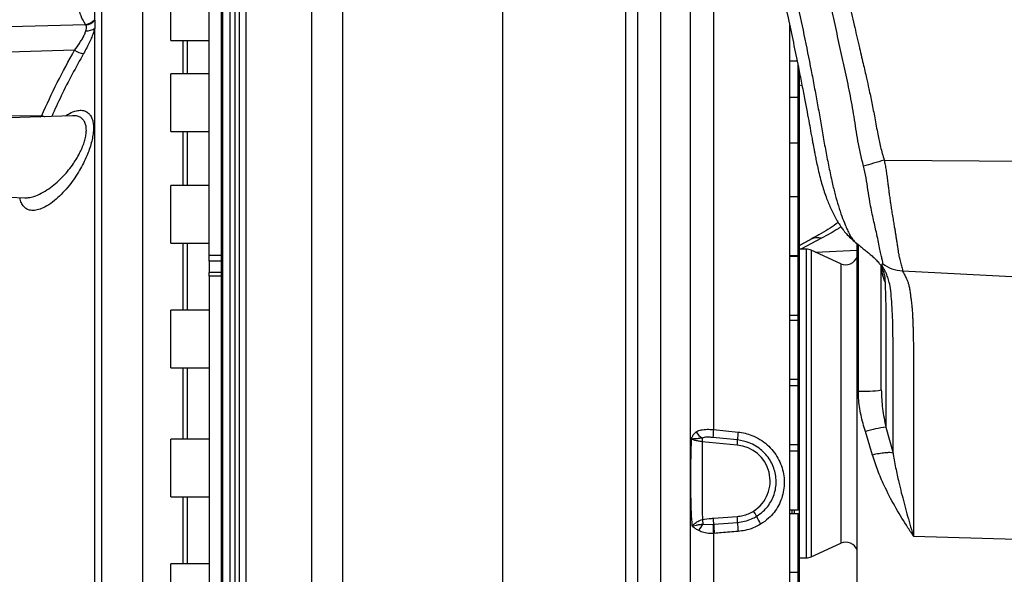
# Model space of a CAD drawing. Extents: x 0 to 8410, y 0 to 5940.
# Tile 20 of 161: x 652 to 1060, y 2462 to 2692. Entities that reach past the tile are written whole.
import ezdxf

# ---------------------------------------------------------------- set-up
doc = ezdxf.new("R2010")
doc.units = 0
doc.header["$LTSCALE"] = 10
doc.layers.get('0').update_dxf_attribs({"linetype": 'CONTINUOUS'})
doc.styles.add('SLDTEXTSTYLE0', font='TXT', dxfattribs={"width": 0.605})
doc.dimstyles.new('SLDDIMSTYLE1', dxfattribs={"dimtxt": 50, "dimasz": 50, "dimexe": 0, "dimexo": 0.0625, "dimgap": 12.5, "dimtad": 1, "dimdec": 1, "dimrnd": 1e-09, "dimzin": 12, "dimtxsty": 'SLDTEXTSTYLE0', "dimsah": 1, "dimcen": 0.09, "dimazin": 3, "dimtfac": 1, "dimtofl": 0, "dimtmove": 0, "dimatfit": 3, "dimtolj": 1, "dimtzin": 12})

# ---------------------------------------------------------------- blocks, each defined once
blk = doc.blocks.new('_D_20')
at = {"color": 7, "linetype": 'CONTINUOUS'}
for p, q in [((286.65, 2500.02), (286.65, 1272.39)), ((1938.65, 2492.02), (1938.65, 1272.39)), ((1938.65, 1287.39), (286.65, 1287.39))]:
    blk.add_line(p, q, dxfattribs=at)
for points in [[(286.65, 1287.39), (336.65, 1279.89), (336.65, 1294.89)], [(1938.65, 1287.39), (1888.65, 1294.89), (1888.65, 1279.89)]]:
    blk.add_solid(points, dxfattribs=at)
at = {"color": 7, "linetype": 'CONTINUOUS', "insert": (1036.26, 1351.84), "char_height": 50, "attachment_point": 1, "style": 'SLDTEXTSTYLE0'}
blk.add_mtext('1652', dxfattribs=at)

msp = doc.modelspace()

# ---------------------------------------------------------------- linework, layer by layer
at = {"color": 8, "linetype": 'CONTINUOUS'}
for p, q in [((902.822515, 2419.262518), (902.822515, 2836.698224)), ((738.752117, 2533.021738), (738.752117, 2771.287014)), ((740.684589, 2772.771766), (740.684589, 2533.021738)), ((735.654493, 2759.671022), (735.654493, 2533.021738)), ((939.124664, 2741.369654), (939.124664, 2522.252907)), ((682.636698, 2692.013432), (682.636698, 2710.683157)), ((685.511103, 2712.13), (685.511103, 2533.021738)), ((917.25274, 2352.417578), (917.25274, 2713.625957)), ((565.648039, 2687.028696), (678.835204, 2690.256049)), ((678.960373, 2690.092494), (678.835204, 2690.256049)), ((682.516714, 2692.228009), (682.636698, 2692.013432)), ((682.636698, 2355.360379), (682.636698, 2688.741614)), ((719.12398, 2683.659126), (719.12398, 2669.817855)), ((720.958313, 2683.659126), (720.958313, 2669.817855)), ((674.303135, 2679.526617), (565.648039, 2676.428606)), ((974.148025, 2659.977605), (974.148025, 2673.333456)), ((975.821977, 2664.788892), (974.648019, 2665.065696)), ((974.148025, 2640.980293), (974.148025, 2659.977605)), ((565.648039, 2652.053048), (660.689702, 2652.490069)), ((660.073628, 2651.93813), (660.689702, 2652.490069)), ((719.12398, 2645.817806), (719.12398, 2623.471786)), ((720.958313, 2645.817806), (720.958313, 2623.471786)), ((974.148025, 2618.713667), (974.148025, 2640.980293)), ((1009.852295, 2634.009888), (1122.648021, 2633.143236)), ((974.148025, 2594.383647), (974.148025, 2618.713667)), ((983.861347, 2601.553609), (975.291243, 2597.021748)), ((719.12398, 2599.471857), (719.12398, 2571.779658)), ((720.958313, 2599.471857), (720.958313, 2571.779658)), ((977.555995, 2597.021748), (977.555995, 2469.021727)), ((979.640608, 2596.566488), (979.640608, 2469.477047)), ((981.388351, 2595.764806), (998.648023, 2596.600344)), ((999.171381, 2538.127114), (999.171381, 2598.965456)), ((730.148008, 2594.595005), (735.148033, 2594.595005)), ((735.148033, 2592.105915), (730.148008, 2592.105915)), ((974.148025, 2593.937566), (974.148025, 2594.383647)), ((974.148025, 2569.607665), (974.148025, 2593.937566)), ((991.826271, 2590.977003), (991.826271, 2475.066473)), ((1017.498379, 2588.027288), (1068.160688, 2585.398843)), ((735.148033, 2585.822274), (730.148008, 2585.822274)), ((974.148025, 2567.49766), (974.148025, 2569.607665)), ((974.148025, 2543.16776), (974.148025, 2567.49766)), ((719.12398, 2547.77961), (719.12398, 2518.263866)), ((720.958313, 2547.77961), (720.958313, 2518.263866)), ((974.148025, 2540.296366), (974.148025, 2543.16776)), ((974.148025, 2515.966346), (974.148025, 2540.296366)), ((685.511103, 2533.021738), (685.511103, 2353.913476)), ((735.654493, 2533.021738), (735.654493, 2306.372454)), ((738.752117, 2294.756402), (738.752117, 2533.021738)), ((740.684589, 2533.021738), (740.684589, 2293.27171)), ((939.124664, 2522.252907), (949.325761, 2521.188189)), ((1010.597547, 2523.192336), (1013.52301, 2512.454857)), ((1005.071586, 2511.651148), (1002.095667, 2521.361043)), ((948.961248, 2515.708138), (934.473281, 2517.12649)), ((974.148025, 2513.261904), (974.148025, 2515.966346)), ((974.148025, 2488.931884), (974.148025, 2513.261904)), ((719.12398, 2494.263877), (719.12398, 2466.571619)), ((720.958313, 2494.263877), (720.958313, 2466.571619)), ((974.648019, 2489.431907), (974.648019, 2486.816992)), ((974.148025, 2462.986996), (974.148025, 2487.317015)), ((934.89494, 2483.008494), (938.889986, 2482.885708)), ((938.889986, 2482.885708), (939.198335, 2482.909848)), ((939.43285, 2479.130616), (939.124664, 2479.104807)), ((939.124664, 2479.104807), (939.124664, 2324.673821)), ((1021.986073, 2478.035619), (1064.648023, 2476.802816)), ((974.148025, 2439.017166), (974.148025, 2462.986996))]:
    msp.add_line(p, q, dxfattribs=at)
at = {"color": 7, "linetype": 'CONTINUOUS'}
for p, q in [((907.648017, 2831.701209), (907.648017, 2421.134402)), ((851.648023, 2807.147552), (851.648023, 2418.593098)), ((735.148033, 2310.237398), (735.148033, 2755.806138)), ((730.148008, 2594.595005), (730.148008, 2754.021694)), ((929.648017, 2334.660103), (929.648017, 2731.383373)), ((702.526321, 2353.021731), (702.526321, 2713.021685)), ((714.148035, 2683.659126), (714.148035, 2703.573157)), ((970.648026, 2690.259864), (970.648026, 2323.021759)), ((714.148035, 2683.659126), (730.148008, 2683.659126)), ((973.762786, 2675.057103), (970.648026, 2675.057103)), ((973.762786, 2675.057103), (970.648026, 2675.057103)), ((730.148008, 2669.817855), (714.148035, 2669.817855)), ((714.148035, 2663.127472), (714.148035, 2669.817855)), ((974.648019, 2670.815875), (974.648019, 2659.477641)), ((714.148035, 2645.817806), (714.148035, 2663.127472)), ((974.148025, 2659.977605), (970.648026, 2659.977605)), ((974.648019, 2659.477641), (974.648019, 2640.480329)), ((673.492958, 2652.406861), (647.148033, 2651.486804)), ((714.148035, 2645.817806), (730.148008, 2645.817806)), ((974.148025, 2640.980293), (970.648026, 2640.980293)), ((974.648019, 2640.480329), (974.648019, 2618.213703)), ((730.148008, 2623.471786), (714.148035, 2623.471786)), ((714.148035, 2613.815238), (714.148035, 2623.471786)), ((647.148033, 2618.556668), (653.682252, 2618.328502)), ((974.148025, 2618.713667), (970.648026, 2618.713667)), ((974.648019, 2618.213703), (974.648019, 2594.88373)), ((714.148035, 2599.471857), (714.148035, 2613.815238)), ((714.148035, 2599.471857), (730.148008, 2599.471857)), ((977.555995, 2597.021748), (974.648019, 2597.021748)), ((991.826271, 2590.977003), (979.640608, 2596.566488)), ((998.648023, 2434.520294), (998.648023, 2599.409034)), ((998.715674, 2599.267175), (998.779824, 2599.214961)), ((730.148008, 2592.105915), (730.148008, 2594.595005)), ((730.148008, 2592.105915), (730.148008, 2587.344457)), ((970.648026, 2594.383647), (974.148025, 2594.383647)), ((974.148025, 2593.937566), (970.648026, 2593.937566)), ((974.648019, 2594.88373), (974.648019, 2593.437602)), ((974.648019, 2593.437602), (974.648019, 2570.107629)), ((735.148033, 2587.344457), (730.148008, 2587.344457)), ((730.148008, 2585.822274), (730.148008, 2587.344457)), ((730.148008, 2585.822274), (730.148008, 2320.772518)), ((730.148008, 2571.779658), (714.148035, 2571.779658)), ((714.148035, 2558.997084), (714.148035, 2571.779658)), ((970.648026, 2569.607665), (974.148025, 2569.607665)), ((974.148025, 2567.49766), (970.648026, 2567.49766)), ((974.648019, 2570.181896), (974.648019, 2566.997697)), ((974.648019, 2566.997697), (974.648019, 2543.667723)), ((714.148035, 2547.77961), (714.148035, 2558.997084)), ((714.148035, 2547.77961), (730.148008, 2547.77961)), ((970.648026, 2543.16776), (974.148025, 2543.16776)), ((974.648019, 2543.667723), (974.648019, 2539.796402)), ((974.148025, 2540.296366), (970.648026, 2540.296366)), ((974.648019, 2539.796402), (974.648019, 2516.466369)), ((730.148008, 2518.263866), (714.148035, 2518.263866)), ((714.148035, 2502.408852), (714.148035, 2518.263866)), ((970.648026, 2515.966346), (974.148025, 2515.966346)), ((974.648019, 2516.466369), (974.648019, 2512.761881)), ((974.148025, 2513.261904), (970.648026, 2513.261904)), ((974.648019, 2512.761881), (974.648019, 2489.431907)), ((714.148035, 2494.263877), (714.148035, 2502.408852)), ((714.148035, 2494.263877), (730.148008, 2494.263877)), ((970.648026, 2488.931884), (974.148025, 2488.931884)), ((974.148025, 2487.317015), (970.648026, 2487.317015)), ((971.648028, 2488.931884), (971.648028, 2487.317015)), ((972.648015, 2487.317015), (972.648015, 2488.931884)), ((974.648019, 2486.816992), (974.648019, 2463.487019)), ((979.640608, 2469.477047), (991.826271, 2475.066473)), ((974.648019, 2469.021727), (977.555995, 2469.021727)), ((730.148008, 2466.571619), (714.148035, 2466.571619)), ((714.148035, 2447.906782), (714.148035, 2466.571619)), ((970.648026, 2462.986996), (974.148025, 2462.986996)), ((974.648019, 2463.487019), (974.648019, 2462.847163)), ((974.648019, 2462.847163), (974.648019, 2439.51719))]:
    msp.add_line(p, q, dxfattribs=at)
at = {"color": 8, "linetype": 'CONTINUOUS', "flags": 128}
for points in [[(949.08761, 2517.894437), (943.125253, 2518.490006), (938.886767, 2518.912901)], [(939.074715, 2485.423078), (945.037683, 2485.872616), (948.944097, 2486.166586)], [(939.198335, 2482.909848), (945.161303, 2483.376195), (949.067121, 2483.681609)]]:
    msp.add_lwpolyline(points, dxfattribs=at)
at = {"color": 8, "linetype": 'CONTINUOUS'}
for centre, radius, start, end in [((678.423052, 2695.448048), 5.208332, 274.53873885, 321.81172248), ((678.566031, 2695.325569), 5.247912, 274.3094205, 320.86615058), ((679.402488, 2692.653806), 5.075959, 265.24765227, 309.58054947), ((679.564539, 2688.293837), 10.2248, 239.03108974, 261.38804841), ((667.975589, 2670.503613), 19.431209, 247.97828502, 252.16404973), ((982.219922, 2596.211156), 5.588925, 72.92084413, 117.29084756), ((1001.452398, 2583.385937), 45.316267, 267.11477013, 279.13648243), ((983.692267, 2517.400036), 44.831034, 173.78566803, 178.06613312), ((1015.266069, 2480.867595), 42.581438, 96.29441834, 108.01699761), ((937.197026, 2524.106387), 6.024764, 208.78458609, 244.29017156), ((896.135241, 2520.627151), 38.497532, 354.78276906, 357.09793066), ((995.010224, 2516.22955), 45.952784, 173.80530689, 177.92369756), ((922.524783, 2518.332892), 26.566445, 354.32995097, 359.05434189), ((947.719386, 2500.902252), 14.857876, 302.69665127, 85.20546651), ((909.495886, 2482.708508), 29.703132, 0.388378, 5.24357982), ((919.105794, 2483.443845), 29.962271, 0.4546727, 5.21379366), ((942.151207, 2479.444785), 16.27812, 24.57743283, 33.37109938), ((974.346535, 2493.118247), 18.711857, 201.64851625, 212.90330456), ((940.2192, 2477.306153), 7.801566, 133.0362101, 157.47084991), ((908.236015, 2478.849636), 26.981371, 8.86681413, 13.00648899), ((983.031565, 2483.727817), 44.149612, 181.09292469, 186.01059477), ((983.377799, 2483.754444), 44.187536, 181.09521279, 186.0064846), ((993.750427, 2484.617821), 44.693112, 181.2002956, 185.98400968)]:
    msp.add_arc(centre, radius, start, end, dxfattribs=at)
at = {"color": 7, "linetype": 'CONTINUOUS'}
for centre, radius, start, end in [((974.148021, 2659.477602), 0.5, 0, 90), ((974.148021, 2640.480325), 0.5, 0, 90), ((974.148021, 2618.21368), 0.5, 0, 90), ((977.555999, 2592.021738), 5, 65.35962437, 90), ((974.148021, 2594.88368), 0.5, 270, 360), ((974.148021, 2593.437611), 0.5, 0, 90), ((993.910882, 2595.521738), 5, 245.35962437, 341.3388965), ((974.148021, 2570.107611), 0.5, 270, 360), ((974.148021, 2566.997709), 0.5, 0, 90), ((974.148021, 2543.667709), 0.5, 270, 360), ((974.148021, 2539.796349), 0.5, 0, 90), ((974.148021, 2516.466349), 0.5, 270, 360), ((974.148021, 2512.761895), 0.5, 0, 90), ((974.148021, 2489.431895), 0.5, 270, 360), ((974.148021, 2486.817013), 0.5, 0, 90), ((993.910882, 2470.521738), 5, 18.6611035, 114.64037563), ((977.555999, 2474.021738), 5, 270, 294.64037563), ((974.148021, 2463.487013), 0.5, 270, 360), ((974.148021, 2462.847185), 0.5, 0, 39.77902114)]:
    msp.add_arc(centre, radius, start, end, dxfattribs=at)
for points, knots in [([(919.673627, 2898.679306), (921.371389, 2892.243847), (924.677361, 2879.71238), (929.492155, 2861.441406), (933.978802, 2844.19786), (938.146169, 2827.992672), (941.999293, 2812.826844), (945.544963, 2798.69692), (948.787302, 2785.599695), (951.644908, 2773.892096), (954.145125, 2763.506881), (956.314906, 2754.377169), (958.308563, 2745.881389), (960.207041, 2737.687852), (962.087155, 2729.46555), (963.976156, 2721.076633), (966.67704, 2708.881506), (970.163399, 2692.666383), (973.373293, 2677.111256), (975.594135, 2665.982012), (976.800669, 2659.79593), (977.862064, 2654.212904), (978.749418, 2649.43142), (979.421908, 2645.740493), (979.920837, 2643.014766), (980.27278, 2641.114695), (980.560002, 2639.583078), (980.817299, 2638.227402), (981.112503, 2636.694062), (981.502511, 2634.710419), (982.024595, 2632.161006), (982.687306, 2629.153673), (983.473637, 2625.96612), (984.624508, 2621.93537), (986.135039, 2617.581882), (987.961979, 2613.308994), (989.394683, 2610.47368), (990.356648, 2608.779783), (990.890375, 2607.895231), (991.443849, 2607.026819), (992.180061, 2605.948353), (993.233576, 2604.547141), (994.695274, 2602.855423), (996.567769, 2600.996779), (997.960621, 2599.854481), (998.714832, 2599.235942)], [0, 0, 0, 0, 0.0618358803, 0.1204101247, 0.1756514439, 0.2275428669, 0.276111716, 0.3213562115, 0.3632906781, 0.4019275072, 0.4338120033, 0.4630335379, 0.4896023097, 0.5153886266, 0.5416973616, 0.5685333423, 0.5958988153, 0.6587102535, 0.7240587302, 0.7451757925, 0.7655533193, 0.7834121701, 0.7986927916, 0.8113439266, 0.8187448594, 0.8248278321, 0.8296017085, 0.8334938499, 0.8379098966, 0.8443469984, 0.8526244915, 0.8626354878, 0.8739075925, 0.8848435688, 0.9052061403, 0.9232904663, 0.9380919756, 0.9427640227, 0.946988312, 0.9507679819, 0.9554506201, 0.9627906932, 0.9727937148, 0.9852681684, 1, 1, 1, 1]), ([(742.648026, 2142.577221), (742.648026, 2217.137883), (742.648026, 2315.872612), (742.648026, 2418.549649), (742.648026, 2451.461239), (742.648026, 2465.858462), (742.648026, 2480.42309), (742.648026, 2495.175194), (742.648026, 2508.850423), (742.648026, 2522.810119), (742.648026, 2536.958602), (742.648026, 2551.306909), (742.648026, 2565.385698), (742.648026, 2579.206728), (742.648026, 2592.677541), (742.648026, 2606.169279), (742.648026, 2619.579681), (742.648026, 2632.910571), (742.648026, 2646.756494), (742.648026, 2660.990157), (742.648026, 2675.293336), (742.648026, 2688.865049), (742.648026, 2701.596913), (742.648026, 2712.863012), (742.648026, 2722.763003), (742.648026, 2731.514473), (742.648026, 2739.720775), (742.648026, 2747.390048), (742.648026, 2754.436009), (742.648026, 2760.732955), (742.648026, 2766.241589), (742.648026, 2770.96473), (742.648026, 2774.9578), (742.648026, 2778.192194), (742.648026, 2780.67103), (742.648026, 2782.393405), (742.648026, 2783.260626), (742.648026, 2783.137579), (742.648026, 2783.105184)], [0, 0, 0, 0, 0.2980635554, 0.3947017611, 0.4117906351, 0.4289266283, 0.4505580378, 0.4673953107, 0.4844922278, 0.5016416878, 0.5192596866, 0.5369353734, 0.5548743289, 0.5717115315, 0.58880857, 0.6059584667, 0.6235761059, 0.6412506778, 0.6591887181, 0.6802648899, 0.7014384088, 0.7221260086, 0.742907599, 0.763415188, 0.780395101, 0.7974264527, 0.8147910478, 0.8322106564, 0.8500013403, 0.8678509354, 0.8850868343, 0.9023924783, 0.9197529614, 0.9371966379, 0.9546961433, 0.9722640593, 0.9926978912, 1, 1, 1, 1]), ([(990.787869, 2608.073642), (990.520247, 2607.878038), (989.205173, 2606.916856), (986.561511, 2605.217291), (983.126581, 2603.125436), (980.704944, 2601.816199), (979.623904, 2601.231744)], [0, 0, 0, 0, 0.08335424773, 0.4095965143, 0.73643866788, 1, 1, 1, 1]), ([(979.653975, 2601.186206), (978.291233, 2600.44996), (976.621353, 2599.547778), (974.954585, 2598.661924), (974.648019, 2598.49899)], [0, 0, 0, 0, 0.816071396, 1, 1, 1, 1]), ([(998.766115, 2599.197795), (999.222801, 2598.831051), (1000.286304, 2597.977001), (1001.665766, 2596.856773), (1003.107727, 2595.678514), (1004.528452, 2594.484792), (1005.98153, 2593.182659), (1007.287102, 2591.834885), (1008.257208, 2590.623378), (1008.700882, 2589.990742), (1008.876951, 2589.716901), (1008.864336, 2589.742542), (1008.860735, 2589.749863)], [0, 0, 0, 0, 0.0681890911, 0.1587947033, 0.2669713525, 0.3936383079, 0.5359430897, 0.7050139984, 0.8396565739, 0.9428831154, 0.98369455, 1, 1, 1, 1]), ([(1008.648021, 2538.644602), (1008.648021, 2540.999308), (1008.648021, 2545.770308), (1008.648021, 2552.552765), (1008.648021, 2559.088899), (1008.648021, 2565.288003), (1008.648021, 2571.18109), (1008.648021, 2576.720806), (1008.648021, 2581.826766), (1008.648021, 2586.408816), (1008.648021, 2588.898648), (1008.648021, 2590.053608)], [0, 0, 0, 0, 0.1084894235, 0.2198164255, 0.3311431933, 0.4431853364, 0.555224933, 0.6697785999, 0.7843292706, 0.899956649, 1, 1, 1, 1])]:
    msp.add_open_spline(points, degree=3, knots=knots, dxfattribs=at)
at = {"color": 8, "linetype": 'CONTINUOUS'}
for points, knots in [([(922.017729, 2899.304559), (925.152625, 2888.036947), (931.414279, 2865.530975), (940.827009, 2831.81513), (949.948909, 2798.091333), (958.713639, 2764.327364), (966.613433, 2731.908576), (973.602411, 2700.818338), (978.120941, 2678.785139), (980.88295, 2664.434587), (982.121182, 2657.764999), (983.314484, 2651.085222), (984.437706, 2644.383781), (985.631887, 2637.700375), (986.943771, 2631.062757), (988.243278, 2624.948131), (989.528933, 2619.541614), (990.872393, 2614.873666), (992.275291, 2610.71049), (993.564784, 2607.431294), (994.638174, 2604.916511), (995.52853, 2603.045876), (996.547959, 2601.342576), (997.613157, 2600.114699), (998.410251, 2599.501959), (998.715674, 2599.267175)], [0, 0, 0, 0, 0.1063832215, 0.2124902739, 0.3185755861, 0.4246870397, 0.5308614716, 0.6237952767, 0.7168112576, 0.7376798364, 0.758533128, 0.7793771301, 0.8002607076, 0.8212314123, 0.8420634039, 0.8630312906, 0.8804698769, 0.8980780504, 0.9158143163, 0.9329591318, 0.9446016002, 0.956980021, 0.9698707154, 0.9884553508, 1, 1, 1, 1]), ([(1001.249214, 2631.520559), (1000.439648, 2634.994548), (998.862233, 2641.763509), (997.487975, 2651.960169), (995.654367, 2661.855402), (993.570572, 2671.684452), (991.373318, 2681.53051), (989.233753, 2691.409737), (985.867144, 2707.044987), (980.911506, 2728.365885), (973.315958, 2760.034985), (964.36944, 2796.299524), (954.33669, 2837.217677), (947.467836, 2864.475168), (944.032391, 2878.107955)], [0, 0, 0, 0, 0.0423905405, 0.0825966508, 0.1221663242, 0.1618759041, 0.2018033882, 0.2418277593, 0.2817662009, 0.3914537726, 0.5012126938, 0.6674864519, 0.8336939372, 1, 1, 1, 1]), ([(951.998254, 2879.404237), (952.508358, 2877.175003), (953.594539, 2872.428224), (955.155448, 2865.907696), (956.876039, 2858.873786), (958.654801, 2851.661506), (960.586279, 2843.838968), (962.036876, 2837.96854), (963.018385, 2833.998032), (963.603935, 2831.630117), (964.189545, 2829.262201), (964.775332, 2826.894326), (965.361191, 2824.526497), (965.947229, 2822.158729), (966.559998, 2819.683477), (967.8339, 2814.538754), (969.698128, 2807.001754), (972.145632, 2797.082107), (974.453408, 2787.700328), (976.600371, 2778.937149), (978.474659, 2771.248011), (979.987446, 2764.99822), (981.172873, 2760.061271), (982.150699, 2755.940032), (983.200685, 2751.47746), (984.455925, 2746.131641), (985.97487, 2739.649348), (987.748398, 2732.072732), (989.259526, 2725.608582), (990.35922, 2720.906797), (990.956246, 2718.342691), (991.49841, 2716.005113), (992.049333, 2713.620684), (992.609099, 2711.189407), (993.690259, 2706.476374), (995.298789, 2699.41398), (997.355857, 2690.263264), (999.319515, 2681.761437), (1001.050376, 2674.399255), (1002.420675, 2668.479209), (1003.640283, 2663.054809), (1004.777024, 2657.585164), (1005.993562, 2651.313239), (1007.09649, 2645.201653), (1008.253954, 2639.331162), (1009.313864, 2635.802461), (1009.852295, 2634.009888)], [0, 0, 0, 0, 0.0272100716, 0.0579392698, 0.0797669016, 0.1133566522, 0.146309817, 0.1756207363, 0.1852934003, 0.1949657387, 0.2046386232, 0.2143111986, 0.2239838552, 0.2336561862, 0.2433286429, 0.2543189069, 0.296706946, 0.3356927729, 0.3758650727, 0.4116433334, 0.4430275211, 0.4700186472, 0.4881436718, 0.5034325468, 0.5204121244, 0.5426882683, 0.5687658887, 0.5996265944, 0.6352708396, 0.6477496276, 0.6570777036, 0.6665947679, 0.6763008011, 0.6861958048, 0.6962797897, 0.733835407, 0.7723808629, 0.8078818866, 0.837655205, 0.8623625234, 0.8801821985, 0.9038103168, 0.9288466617, 0.9562201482, 0.9777599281, 1, 1, 1, 1]), ([(772.635003, 2421.914627), (772.643221, 2426.956485), (772.659657, 2437.040274), (772.629965, 2451.974202), (772.637574, 2466.526164), (772.635778, 2480.200694), (772.635321, 2493.51932), (772.633703, 2506.339433), (772.633674, 2519.610143), (772.634168, 2533.314163), (772.635222, 2547.526658), (772.636339, 2563.469155), (772.635282, 2581.077115), (772.636183, 2599.860237), (772.640017, 2617.153354), (772.638994, 2632.957987), (772.631098, 2647.272072), (772.627979, 2660.914622), (772.635577, 2673.518872), (772.638166, 2685.451878), (772.634436, 2696.605216), (772.635343, 2708.025108), (772.639591, 2719.829344), (772.638008, 2731.979775), (772.636396, 2743.985137), (772.636121, 2755.563164), (772.635927, 2766.694428), (772.635368, 2776.909842), (772.632636, 2786.209958), (772.631636, 2794.551379), (772.634401, 2802.136838), (772.636154, 2806.468977), (772.63703, 2808.635046)], [0, 0, 0, 0, 0.034682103, 0.0693647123, 0.1002302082, 0.1310956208, 0.1589212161, 0.1867466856, 0.2138824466, 0.2442868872, 0.2747088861, 0.3051134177, 0.3468648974, 0.3886162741, 0.4279427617, 0.4616426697, 0.4953427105, 0.5264526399, 0.5575626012, 0.5860505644, 0.6145386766, 0.6421322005, 0.6752107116, 0.7099502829, 0.7446899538, 0.781667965, 0.818645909, 0.856304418, 0.8921062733, 0.9279079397, 0.9639539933, 1, 1, 1, 1]), ([(785.36578, 2806.64127), (785.365425, 2804.853786), (785.364713, 2801.278821), (785.364687, 2795.360646), (785.366041, 2789.042787), (785.367411, 2781.487952), (785.367672, 2772.535717), (785.367866, 2762.389562), (785.368332, 2752.029075), (785.369006, 2741.904105), (785.369974, 2731.683478), (785.370064, 2721.524185), (785.365517, 2710.269546), (785.367086, 2697.850131), (785.370844, 2684.462498), (785.363212, 2671.038064), (785.359501, 2658.02138), (785.365644, 2645.110618), (785.370406, 2632.492106), (785.371405, 2618.985822), (785.368701, 2604.326595), (785.367014, 2588.365799), (785.367934, 2571.629667), (785.367603, 2554.415444), (785.365798, 2536.666632), (785.364962, 2519.949605), (785.365643, 2504.316137), (785.367277, 2489.899099), (785.366658, 2473.798707), (785.370808, 2456.121662), (785.365166, 2437.351884), (785.366202, 2425.303949), (785.366704, 2419.460167)], [0, 0, 0, 0, 0.02657172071, 0.05314340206, 0.07980649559, 0.10646961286, 0.14270661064, 0.17894332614, 0.21119266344, 0.24344186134, 0.27251501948, 0.30158829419, 0.32994122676, 0.36510083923, 0.40026058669, 0.43271837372, 0.46517600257, 0.4948983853, 0.52462043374, 0.55340936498, 0.5879042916, 0.62413109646, 0.66035800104, 0.69891850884, 0.73747921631, 0.77674913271, 0.80845921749, 0.84018746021, 0.87189752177, 0.91544139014, 0.95898533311, 1, 1, 1, 1]), ([(745.311817, 2785.474231), (745.31194, 2784.628814), (745.312181, 2782.971576), (745.312473, 2779.976074), (745.312577, 2776.650044), (745.31241, 2772.914863), (745.311913, 2768.868279), (745.311445, 2764.549179), (745.310995, 2759.051689), (745.311125, 2752.016683), (745.311627, 2743.844851), (745.311678, 2735.7927), (745.311486, 2728.043348), (745.31131, 2719.781578), (745.311494, 2711.012494), (745.31201, 2701.730135), (745.312451, 2692.026105), (745.31249, 2680.304995), (745.312121, 2666.356293), (745.311414, 2652.175145), (745.310931, 2639.762189), (745.31102, 2629.34), (745.311605, 2618.708798), (745.311848, 2608.17324), (745.31188, 2597.794354), (745.311713, 2587.578642), (745.311632, 2577.249814), (745.311584, 2566.105323), (745.311692, 2554.170394), (745.311841, 2541.419283), (745.312027, 2528.605609), (745.312025, 2514.024166), (745.312024, 2497.738914), (745.312029, 2482.060815), (745.311466, 2468.696888), (745.311847, 2457.606218), (745.31187, 2445.51498), (745.311218, 2432.505402), (745.311601, 2418.517021), (745.312308, 2395.305558), (745.303177, 2302.100924), (745.414209, 2213.661317), (745.507767, 2139.13988)], [0, 0, 0, 0, 0.0140185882, 0.0274800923, 0.0409414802, 0.0544904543, 0.0680394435, 0.080769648, 0.093499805, 0.1141151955, 0.1347304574, 0.1504440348, 0.1661576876, 0.1819574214, 0.1981725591, 0.2143877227, 0.2307543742, 0.247120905, 0.2713220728, 0.2956483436, 0.3103564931, 0.3250648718, 0.3398863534, 0.3547076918, 0.3683464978, 0.3819852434, 0.3957144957, 0.409443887, 0.4260168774, 0.4425898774, 0.459325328, 0.4760607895, 0.4995874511, 0.5232296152, 0.5381715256, 0.5531876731, 0.568203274, 0.5878936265, 0.6075906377, 0.6272881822, 0.6859436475, 1, 1, 1, 1]), ([(678.835204, 2690.256049), (678.141594, 2691.433042), (676.751433, 2693.792018), (676.275185, 2696.205587), (676.036557, 2697.414924)], [0, 0, 0, 0, 0.4989422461, 1, 1, 1, 1]), ([(678.98195, 2687.595298), (679.126851, 2688.250838), (679.357437, 2689.294018), (679.067946, 2689.87617), (678.960373, 2690.092494)], [0, 0, 0, 0, 0.6284053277, 1, 1, 1, 1]), ([(682.636698, 2692.013432), (682.682687, 2691.670719), (682.807121, 2690.743427), (682.702594, 2689.515633), (682.636698, 2688.741614)], [0, 0, 0, 0, 0.3695857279, 1, 1, 1, 1]), ([(674.303135, 2679.526617), (675.186323, 2680.737964), (676.468543, 2682.496607), (677.767529, 2684.734869), (678.531512, 2686.261441), (678.833378, 2687.15534), (678.98195, 2687.595298)], [0, 0, 0, 0, 0.4232510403, 0.6144789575, 0.8102547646, 1, 1, 1, 1]), ([(682.636698, 2688.741614), (682.48966, 2688.167754), (682.197858, 2687.028913), (681.453343, 2685.037256), (680.511137, 2682.888916), (679.370628, 2680.583331), (678.481787, 2678.98866), (678.033461, 2678.18432)], [0, 0, 0, 0, 0.1960341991, 0.3890355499, 0.586471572, 0.7914194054, 1, 1, 1, 1]), ([(660.689702, 2652.490069), (662.77772, 2657.07256), (666.959343, 2666.249805), (671.853025, 2675.097072), (674.303135, 2679.526617)], [0, 0, 0, 0, 0.4993319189, 1, 1, 1, 1]), ([(678.033461, 2678.18432), (676.445168, 2675.33662), (673.2236, 2669.560571), (668.810175, 2660.864712), (666.129052, 2654.961959), (664.831062, 2652.104308)], [0, 0, 0, 0, 0.33407518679, 0.67761140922, 1, 1, 1, 1]), ([(670.501968, 2652.302315), (671.051568, 2652.666339), (672.63875, 2653.717601), (674.873735, 2654.483841), (677.134022, 2654.731654), (678.842007, 2654.35209), (680.191051, 2653.453496), (681.191737, 2652.137008), (681.838086, 2650.411584), (682.136137, 2648.379396), (682.133169, 2646.164689), (681.830364, 2643.719526), (681.256658, 2641.116627), (680.425184, 2638.422637), (679.332416, 2635.588253), (677.984548, 2632.686711), (676.309106, 2629.603051), (674.365935, 2626.531005), (672.046777, 2623.369376), (669.481292, 2620.396528), (666.601101, 2617.621693), (663.605025, 2615.347455), (660.740714, 2613.812316), (658.192968, 2613.066655), (656.138014, 2613.025462), (654.461808, 2613.58156), (653.167924, 2614.604989), (652.212052, 2616.17157), (651.812406, 2617.568828), (651.692782, 2618.369312), (651.688477, 2618.39812)], [0, 0, 0, 0, 0.0280645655, 0.081047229, 0.1209560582, 0.1608276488, 0.1937977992, 0.2267397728, 0.2598117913, 0.2883329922, 0.3168495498, 0.3453549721, 0.373872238, 0.4028435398, 0.4318319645, 0.4646328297, 0.4974532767, 0.5364107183, 0.5753888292, 0.6217120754, 0.6680475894, 0.7202013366, 0.7723351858, 0.8160007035, 0.8596275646, 0.8948385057, 0.930015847, 0.9643836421, 0.9987182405, 1, 1, 1, 1]), ([(653.680136, 2618.38155), (654.17066, 2618.369814), (655.363872, 2618.341266), (657.651549, 2618.923617), (660.490214, 2620.11225), (663.498816, 2621.949841), (666.409516, 2624.206661), (668.985178, 2626.623227), (671.333418, 2629.218499), (673.284999, 2631.728367), (674.985377, 2634.274885), (676.339556, 2636.653173), (677.452522, 2639.004388), (678.287781, 2641.216556), (678.877234, 2643.384091), (679.181671, 2645.398739), (679.191028, 2647.249341), (678.888047, 2648.932553), (678.23179, 2650.359761), (677.225452, 2651.453092), (675.856571, 2652.165444), (674.588544, 2652.47122), (673.70179, 2652.377926), (673.489591, 2652.355601)], [0, 0, 0, 0, 0.0402441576, 0.0978950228, 0.1698354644, 0.2435982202, 0.3078543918, 0.3733400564, 0.4269074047, 0.4814179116, 0.525709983, 0.5708410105, 0.6090774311, 0.6481941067, 0.6849998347, 0.7229692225, 0.7595481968, 0.7974231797, 0.8409415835, 0.8843677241, 0.9291360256, 0.9830422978, 1, 1, 1, 1]), ([(1009.852295, 2634.009888), (1008.340084, 2633.533904), (1005.315649, 2632.581933), (1002.604696, 2631.874351), (1001.249214, 2631.520559)], [0, 0, 0, 0, 0.4999979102, 1, 1, 1, 1]), ([(1009.852295, 2634.009888), (1009.98696, 2633.346328), (1010.268114, 2631.960945), (1010.633374, 2629.799957), (1010.983446, 2627.478274), (1011.279711, 2625.209731), (1011.545213, 2623.057739), (1011.764339, 2621.218051), (1012.012708, 2619.298241), (1012.252551, 2617.591242), (1012.524274, 2615.750765), (1012.822873, 2613.811621), (1013.200066, 2611.444519), (1013.603863, 2609.029195), (1013.970124, 2606.860939), (1014.269496, 2605.089375), (1014.528844, 2603.528693), (1014.765053, 2602.00913), (1015.005806, 2600.390942), (1015.26188, 2598.640371), (1015.514149, 2596.91633), (1015.760389, 2595.412717), (1015.965526, 2594.281149), (1016.275054, 2592.778979), (1016.775902, 2590.947512), (1017.317266, 2589.079794), (1017.438632, 2588.374499), (1017.498379, 2588.027288)], [0, 0, 0, 0, 0.0293113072, 0.0611963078, 0.0956729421, 0.1327545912, 0.1632736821, 0.1937866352, 0.2177930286, 0.2533670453, 0.2753306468, 0.3073977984, 0.3495742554, 0.396125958, 0.4354250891, 0.469332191, 0.4978408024, 0.5283318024, 0.5631472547, 0.6022931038, 0.6477425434, 0.6893485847, 0.7217495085, 0.7449412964, 0.826895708, 0.9147820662, 1, 1, 1, 1]), ([(1009.164756, 2591.044833), (1009.229319, 2591.24191), (1009.359153, 2591.638222), (1008.962927, 2593.06532), (1008.407116, 2595.019167), (1007.90572, 2597.540394), (1007.3552, 2600.581181), (1006.52975, 2604.61437), (1005.264321, 2609.895356), (1004.032069, 2615.879526), (1003.11291, 2621.555691), (1002.437376, 2626.551816), (1001.639082, 2629.890182), (1001.249214, 2631.520559)], [0, 0, 0, 0, 0.0802349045, 0.1613489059, 0.245260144, 0.3311301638, 0.415581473, 0.4986709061, 0.6225470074, 0.7502571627, 0.8365665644, 0.9201830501, 1, 1, 1, 1]), ([(991.942962, 2606.307437), (991.562103, 2606.049127), (989.121031, 2604.393519), (986.268675, 2602.85342), (983.861347, 2601.553609)], [0, 0, 0, 0, 0.15602135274, 1, 1, 1, 1]), ([(1008.754885, 2589.614798), (1008.813376, 2588.675805), (1008.951164, 2586.463805), (1009.782218, 2584.385792), (1010.26049, 2583.189895)], [0, 0, 0, 0, 0.4244995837, 1, 1, 1, 1]), ([(1008.798865, 2589.720179), (1009.161598, 2588.829047), (1009.960453, 2586.866486), (1010.154535, 2584.488253), (1010.26049, 2583.189895)], [0, 0, 0, 0, 0.4540661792, 1, 1, 1, 1]), ([(1013.519367, 2512.467672), (1013.519029, 2516.416977), (1013.518352, 2524.314477), (1013.522851, 2535.235349), (1013.513205, 2545.445547), (1013.52935, 2554.79559), (1013.527801, 2562.491187), (1013.370814, 2568.831325), (1013.08347, 2574.02124), (1012.755765, 2578.763746), (1012.285817, 2582.225189), (1011.511705, 2584.9373), (1010.779757, 2586.835774), (1010.109287, 2588.286507), (1009.443532, 2589.471376), (1008.87033, 2590.383081), (1009.065337, 2590.821379), (1009.164756, 2591.044833)], [0, 0, 0, 0, 0.0924838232, 0.1849416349, 0.2777558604, 0.370988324, 0.4637289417, 0.5306508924, 0.5975864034, 0.6641592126, 0.7295918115, 0.7731406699, 0.8168166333, 0.8612013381, 0.9060699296, 0.9521123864, 1, 1, 1, 1]), ([(1009.164756, 2591.044833), (1010.437463, 2590.229253), (1012.982873, 2588.598095), (1015.993212, 2588.217557), (1017.498379, 2588.027288)], [0, 0, 0, 0, 0.5000007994, 1, 1, 1, 1]), ([(1017.498379, 2588.027288), (1017.583388, 2587.747713), (1017.75083, 2587.19703), (1018.439458, 2586.119691), (1019.104776, 2584.892227), (1019.67015, 2583.531384), (1019.999081, 2582.390872), (1020.212867, 2581.432736), (1020.368769, 2580.614322), (1020.513199, 2579.72646), (1020.64086, 2578.808562), (1020.758725, 2577.91417), (1020.860395, 2577.051054), (1020.988964, 2576.089895), (1021.146235, 2574.99562), (1021.306254, 2573.668942), (1021.439805, 2572.135747), (1021.533955, 2570.757867), (1021.598491, 2569.643502), (1021.637984, 2568.900642), (1021.676337, 2568.114761), (1021.713527, 2567.284634), (1021.749611, 2566.408288), (1021.784403, 2565.484382), (1021.839815, 2563.907093), (1021.90172, 2561.508567), (1021.948145, 2558.225431), (1021.964576, 2555.68861), (1021.969605, 2554.156424), (1021.970882, 2553.653087), (1021.971828, 2553.141252), (1021.972435, 2552.620485), (1021.972716, 2552.091102), (1021.972002, 2549.212095), (1021.969266, 2543.924942), (1021.966975, 2535.976753), (1021.965029, 2528.163377), (1021.963785, 2520.618078), (1021.963139, 2513.45593), (1021.96313, 2506.77643), (1021.963714, 2500.87223), (1021.964811, 2495.769851), (1021.966335, 2491.471212), (1021.968327, 2487.734301), (1021.970726, 2484.586539), (1021.973669, 2482.049815), (1021.976755, 2480.14121), (1021.980329, 2478.948882), (1021.983012, 2478.318551), (1021.985249, 2478.111786), (1021.986073, 2478.035619)], [0, 0, 0, 0, 0.0263920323, 0.0519848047, 0.0847433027, 0.1124423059, 0.1369885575, 0.1500797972, 0.1642388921, 0.1794652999, 0.1942758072, 0.2080920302, 0.2206012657, 0.2326771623, 0.2495439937, 0.2661772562, 0.2858976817, 0.3087062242, 0.3170820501, 0.3258081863, 0.3348844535, 0.3443108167, 0.3540878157, 0.3642149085, 0.3746921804, 0.4050427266, 0.4390677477, 0.4720504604, 0.4765804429, 0.4811593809, 0.4857871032, 0.4904637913, 0.4951892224, 0.499963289, 0.5670754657, 0.6293585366, 0.6868123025, 0.7394360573, 0.7872300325, 0.8301936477, 0.8683269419, 0.8977313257, 0.9234372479, 0.9454443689, 0.9637529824, 0.9783628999, 0.9892740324, 0.9964862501, 0.9987056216, 1, 1, 1, 1]), ([(1010.26049, 2583.189895), (1010.308817, 2581.427624), (1010.405558, 2577.899916), (1010.553479, 2571.373809), (1010.614192, 2564.304045), (1010.60418, 2556.639938), (1010.601876, 2548.22779), (1010.597296, 2538.425388), (1010.598169, 2529.953833), (1010.597662, 2524.438885), (1010.597547, 2523.192336)], [0, 0, 0, 0, 0.1287712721, 0.2577739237, 0.3867422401, 0.5194263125, 0.6522062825, 0.78488602, 0.9513775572, 1, 1, 1, 1]), ([(1008.648021, 2538.644602), (1008.758649, 2536.036208), (1008.981982, 2530.770472), (1010.055699, 2525.733987), (1010.597547, 2523.192336)], [0, 0, 0, 0, 0.4953521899, 1, 1, 1, 1]), ([(1002.095667, 2521.361043), (1001.428295, 2523.614697), (1000.081158, 2528.163853), (999.26309, 2533.844189), (999.191572, 2537.184165), (999.171381, 2538.127114)], [0, 0, 0, 0, 0.4133500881, 0.8343757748, 1, 1, 1, 1]), ([(931.916704, 2521.205355), (932.034352, 2521.285827), (932.622678, 2521.688244), (934.041891, 2522.138803), (936.406306, 2522.364844), (938.216066, 2522.290321), (939.124664, 2522.252907)], [0, 0, 0, 0, 0.0715951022, 0.3580262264, 0.677694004, 1, 1, 1, 1]), ([(930.304443, 2482.208838), (930.187413, 2484.062995), (929.775433, 2490.590146), (929.746219, 2500.43966), (929.754265, 2510.595753), (929.941918, 2516.066519), (930.017551, 2518.271496)], [0, 0, 0, 0, 0.1530023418, 0.5386109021, 0.8140384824, 1, 1, 1, 1]), ([(930.017551, 2518.271496), (930.018588, 2518.275272), (930.026578, 2518.304359), (930.063942, 2518.436907), (930.142363, 2518.692431), (930.383892, 2519.357079), (930.867874, 2520.28032), (931.567251, 2520.897149), (931.916704, 2521.205355)], [0, 0, 0, 0, 0.0031931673, 0.0245955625, 0.1129964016, 0.2226322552, 0.6115783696, 1, 1, 1, 1]), ([(934.583401, 2518.678059), (933.783213, 2518.572698), (932.330914, 2518.381474), (930.817913, 2518.302182), (930.219845, 2518.283529), (930.03867, 2518.272671), (930.018974, 2518.271575), (930.017551, 2518.271496)], [0, 0, 0, 0, 0.3915872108, 0.7107103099, 0.9664991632, 0.9975790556, 1, 1, 1, 1]), ([(934.473281, 2517.12649), (933.916406, 2517.212045), (932.80305, 2517.383095), (931.378839, 2517.717248), (930.438546, 2518.024752), (930.135507, 2518.202362), (930.017551, 2518.271496)], [0, 0, 0, 0, 0.2753408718, 0.5504857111, 0.8250296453, 1, 1, 1, 1]), ([(938.886767, 2518.912901), (938.348278, 2518.958093), (937.316161, 2519.044711), (935.932289, 2519.027017), (935.029658, 2518.883742), (934.652392, 2518.709858), (934.583401, 2518.678059)], [0, 0, 0, 0, 0.35917703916, 0.68843044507, 0.94302277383, 1, 1, 1, 1]), ([(949.325761, 2521.188189), (950.296296, 2521.047267), (952.237358, 2520.765423), (955.290107, 2519.77091), (958.394312, 2518.22235), (961.372139, 2516.026599), (963.896624, 2513.371086), (965.896672, 2510.402911), (967.336706, 2507.190752), (968.225103, 2503.847655), (968.535618, 2500.417461), (968.284684, 2497.010236), (967.463169, 2493.721542), (966.124108, 2490.628228), (964.271993, 2487.821084), (961.839314, 2485.133585), (959.771989, 2483.726526), (958.636274, 2482.953538)], [0, 0, 0, 0, 0.0562659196, 0.1125313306, 0.183555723, 0.2545748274, 0.3237663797, 0.3929530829, 0.4592932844, 0.5256315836, 0.591872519, 0.6581130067, 0.7235974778, 0.7890830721, 0.8546017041, 0.9201234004, 1, 1, 1, 1]), ([(934.473281, 2517.12649), (934.439923, 2515.080756), (934.352854, 2509.741147), (934.34591, 2499.799958), (934.369179, 2491.109986), (934.505151, 2485.716108), (934.525167, 2484.922101)], [0, 0, 0, 0, 0.1906178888, 0.4975351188, 0.9260345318, 1, 1, 1, 1]), ([(956.954529, 2486.215224), (957.904698, 2486.869392), (959.617263, 2488.048452), (961.645203, 2490.300487), (963.166934, 2492.630262), (964.280301, 2495.203195), (964.947735, 2497.903199), (965.159287, 2500.716288), (964.900779, 2503.520635), (964.172223, 2506.279973), (962.986056, 2508.912331), (961.329745, 2511.378073), (959.236003, 2513.574411), (956.738825, 2515.409031), (953.395625, 2517.12295), (950.720367, 2517.60204), (949.08761, 2517.894437)], [0, 0, 0, 0, 0.080578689, 0.1452333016, 0.2116505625, 0.2757354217, 0.3415777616, 0.4061801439, 0.4725981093, 0.5374752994, 0.6041763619, 0.6723016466, 0.7425003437, 0.8131003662, 0.8859319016, 1, 1, 1, 1]), ([(1013.519359, 2512.47399), (1013.104283, 2512.542604), (1012.274132, 2512.679831), (1010.229639, 2512.5683), (1007.790781, 2512.243171), (1005.978676, 2511.848687), (1005.072629, 2511.651446)], [0, 0, 0, 0, 0.2500003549, 0.4999999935, 0.7500015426, 1, 1, 1, 1]), ([(1021.96536, 2478.036095), (1021.964272, 2478.042609), (1021.959736, 2478.069769), (1021.913091, 2478.13536), (1021.822274, 2478.277241), (1020.837476, 2479.712069), (1018.254695, 2483.684777), (1014.159436, 2490.427282), (1010.213338, 2498.072757), (1007.115666, 2505.159226), (1005.753505, 2509.487807), (1005.072629, 2511.651446)], [0, 0, 0, 0, 0.0005827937, 0.0024302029, 0.0065788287, 0.0148829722, 0.147700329, 0.4007026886, 0.6535964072, 0.8268503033, 1, 1, 1, 1]), ([(1013.519359, 2512.47399), (1013.519362, 2512.47397), (1013.722488, 2510.84896), (1014.61989, 2506.167188), (1016.083772, 2499.48421), (1018.074202, 2491.576637), (1020.100125, 2484.360093), (1021.399826, 2479.936606), (1021.901973, 2478.309656), (1021.949178, 2478.148245), (1021.972777, 2478.072581), (1021.975101, 2478.043241), (1021.975686, 2478.035857)], [0, 0, 0, 0, 0.00000208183, 0.17027197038, 0.34057360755, 0.59535833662, 0.85016410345, 0.98474557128, 0.99317512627, 0.99740706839, 0.99934747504, 1, 1, 1, 1]), ([(934.525167, 2484.922101), (935.762929, 2485.089366), (937.275365, 2485.293749), (938.79816, 2485.4032), (939.074715, 2485.423078)], [0, 0, 0, 0, 0.8183896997, 1, 1, 1, 1]), ([(948.944097, 2486.166586), (949.731797, 2486.263672), (951.328209, 2486.460434), (953.636491, 2487.214943), (955.044392, 2488.0052), (955.745479, 2488.398721)], [0, 0, 0, 0, 0.3284034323, 0.6655677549, 1, 1, 1, 1]), ([(949.067121, 2483.681609), (950.050683, 2483.807574), (952.046384, 2484.063165), (954.704953, 2484.970114), (956.272424, 2485.837688), (956.954529, 2486.215224)], [0, 0, 0, 0, 0.3543761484, 0.7190484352, 1, 1, 1, 1]), ([(930.304443, 2482.208838), (930.313109, 2482.221881), (930.511202, 2482.520037), (930.983831, 2483.011708), (932.04215, 2483.777037), (933.179147, 2484.419149), (934.15641, 2484.784312), (934.525167, 2484.922101)], [0, 0, 0, 0, 0.0142556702, 0.3258686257, 0.5103365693, 0.8152322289, 1, 1, 1, 1]), ([(930.304443, 2482.208838), (930.306338, 2482.209414), (930.434943, 2482.248492), (930.879895, 2482.36933), (931.906208, 2482.582507), (933.35792, 2482.820869), (934.405659, 2482.948767), (934.89494, 2483.008494)], [0, 0, 0, 0, 0.00262596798, 0.17819716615, 0.49604902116, 0.76466145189, 1, 1, 1, 1]), ([(933.013012, 2480.29535), (932.611175, 2480.525908), (931.726792, 2481.03333), (930.958773, 2481.572269), (930.511489, 2481.984354), (930.373713, 2482.129096), (930.306394, 2482.206592), (930.304443, 2482.208838)], [0, 0, 0, 0, 0.3530890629, 0.7770942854, 0.8822641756, 0.9965887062, 1, 1, 1, 1]), ([(958.636274, 2482.953538), (957.614197, 2482.405612), (955.54114, 2481.294264), (952.357419, 2480.335475), (950.232071, 2480.073367), (949.300846, 2479.958524)], [0, 0, 0, 0, 0.3533352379, 0.7166626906, 1, 1, 1, 1]), ([(939.124664, 2479.104807), (938.628465, 2479.097304), (937.249786, 2479.07646), (935.064798, 2479.356526), (933.691882, 2479.984723), (933.013012, 2480.29535)], [0, 0, 0, 0, 0.2213334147, 0.614970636, 1, 1, 1, 1]), ([(949.300846, 2479.958524), (946.981959, 2479.763757), (943.69262, 2479.487481), (940.403297, 2479.211916), (939.43285, 2479.130616)], [0, 0, 0, 0, 0.7049703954, 1, 1, 1, 1])]:
    msp.add_open_spline(points, degree=3, knots=knots, dxfattribs=at)

# ---------------------------------------------------------------- dimensions: what is measured, and where the dimension line sits
at = {"color": 7, "linetype": 'CONTINUOUS'}
dim = msp.add_linear_dim(base=(286.648021, 1287.386716), p1=(1938.648021, 2512.021738), p2=(286.648021, 2520.021738), dimstyle='SLDDIMSTYLE1', dxfattribs=at)
dim.commit()
dim.dimension.update_dxf_attribs({"geometry": '_D_20', "text_midpoint": (1112.648021, 1287.386716), "dimtype": 160})

doc.saveas('drawing.dxf')
